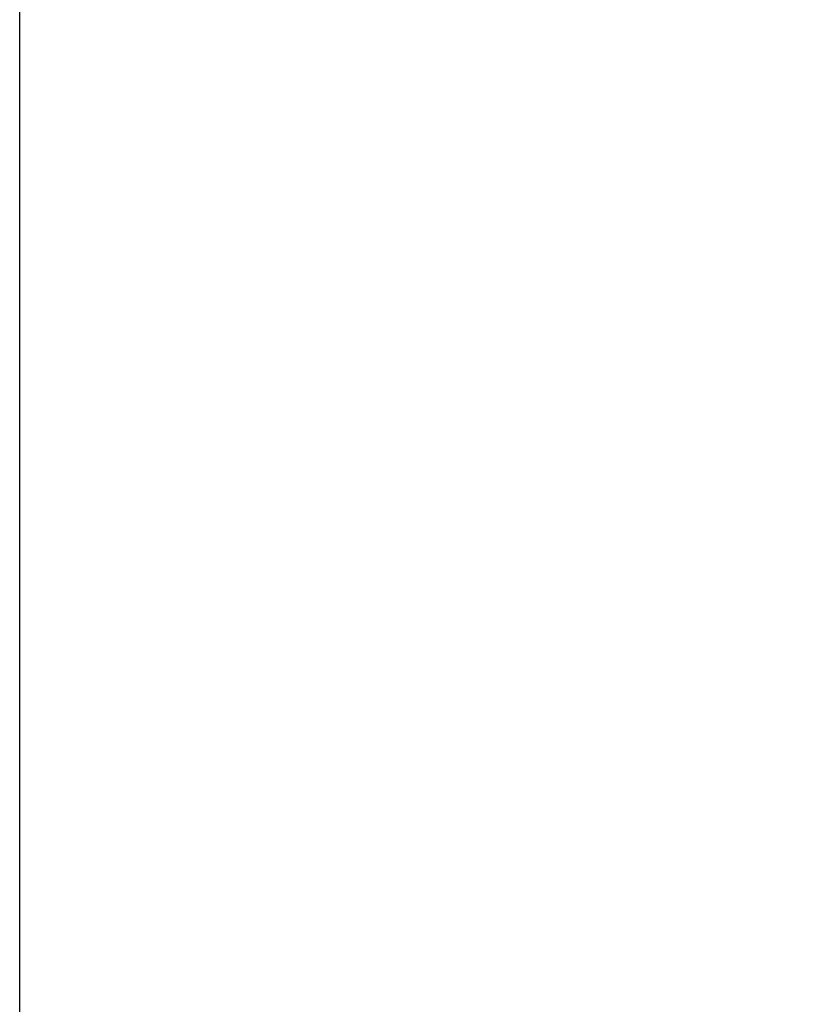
# Model space of a CAD drawing. Header units: millimetres. Extents: x 1684 to 18395, y 701 to 16538.
# Tile 36 of 61: x 3138 to 3311, y 12436 to 12655. Entities that reach past the tile are written whole.
import ezdxf

# ---------------------------------------------------------------- set-up
doc = ezdxf.new("R2010")
doc.units = ezdxf.units.MM
doc.header["$LTSCALE"] = 2
doc.layers.add('COMPONENT_GEOMETRY', color=7, linetype='Continuous')
doc.styles.add('SLDTEXTSTYLE0', font='TXT', dxfattribs={"width": 0.75})
doc.dimstyles.new('SLDDIMSTYLE1', dxfattribs={"dimtxt": 100, "dimasz": 6.604, "dimexe": 0, "dimexo": 0.0625, "dimgap": 25, "dimtad": 0, "dimtih": 1, "dimtoh": 1, "dimdec": 1, "dimrnd": 1e-09, "dimzin": 12, "dimdsep": 46, "dimtxsty": 'SLDTEXTSTYLE0', "dimsah": 1, "dimcen": 0.09, "dimadec": 0, "dimazin": 3, "dimtfac": 1, "dimtdec": 1, "dimtofl": 0, "dimtmove": 0, "dimatfit": 3, "dimfxl": 1, "dimfrac": 2, "dimtolj": 1, "dimtzin": 12, "dimarcsym": 0})

# ---------------------------------------------------------------- blocks, each defined once
blk = doc.blocks.new('_D_6')
at = {"layer": 'COMPONENT_GEOMETRY', "color": 7}
for p, q in [((6364.3, 16537.59), (6333.83, 16537.59)), ((6333.83, 16537.59), (6333.83, 16378.84)), ((6838.33, 16537.59), (6868.79, 16537.59)), ((6868.79, 16537.59), (6868.79, 16378.84)), ((3138.37, 13270.49), (3138.37, 16399.91)), ((10064.25, 12233.2), (10064.25, 16399.91)), ((3138.37, 16393.56), (6283.14, 16393.56)), ((10064.25, 16393.56), (6919.49, 16393.56)), ((6333.83, 16378.84), (6364.3, 16378.84)), ((6868.79, 16378.84), (6838.33, 16378.84))]:
    blk.add_line(p, q, dxfattribs=at)
for points in [[(3138.37, 16393.56), (3144.97, 16392.54), (3144.97, 16394.58)], [(10064.25, 16393.56), (10057.65, 16394.58), (10057.65, 16392.54)]]:
    blk.add_solid(points, dxfattribs=at)
at = {"layer": 'COMPONENT_GEOMETRY', "color": 7, "char_height": 100, "attachment_point": 1, "style": 'SLDTEXTSTYLE0'}
for s, insert in [('11\'4.34"', (6364.3, 16507.74)), ('3462.9', (6398.12, 16358.13))]:
    blk.add_mtext(s, dxfattribs=dict(at, insert=insert))

msp = doc.modelspace()

# ---------------------------------------------------------------- linework, layer by layer
at = {"layer": 'COMPONENT_GEOMETRY', "color": 7}
msp.add_line((3138.37, 12432.23), (3138.37, 13267.95), dxfattribs=at)

# ---------------------------------------------------------------- dimensions: what is measured, and where the dimension line sits
dim = msp.add_linear_dim(base=(3138.37, 16393.56), p1=(10064.25, 12230.66), p2=(3138.37, 13267.95), dimstyle='SLDDIMSTYLE1', dxfattribs=at)
dim.commit()
dim.dimension.update_dxf_attribs({"geometry": '_D_6', "text_midpoint": (6601.31, 16393.56), "dimtype": 160})

doc.saveas('drawing.dxf')
